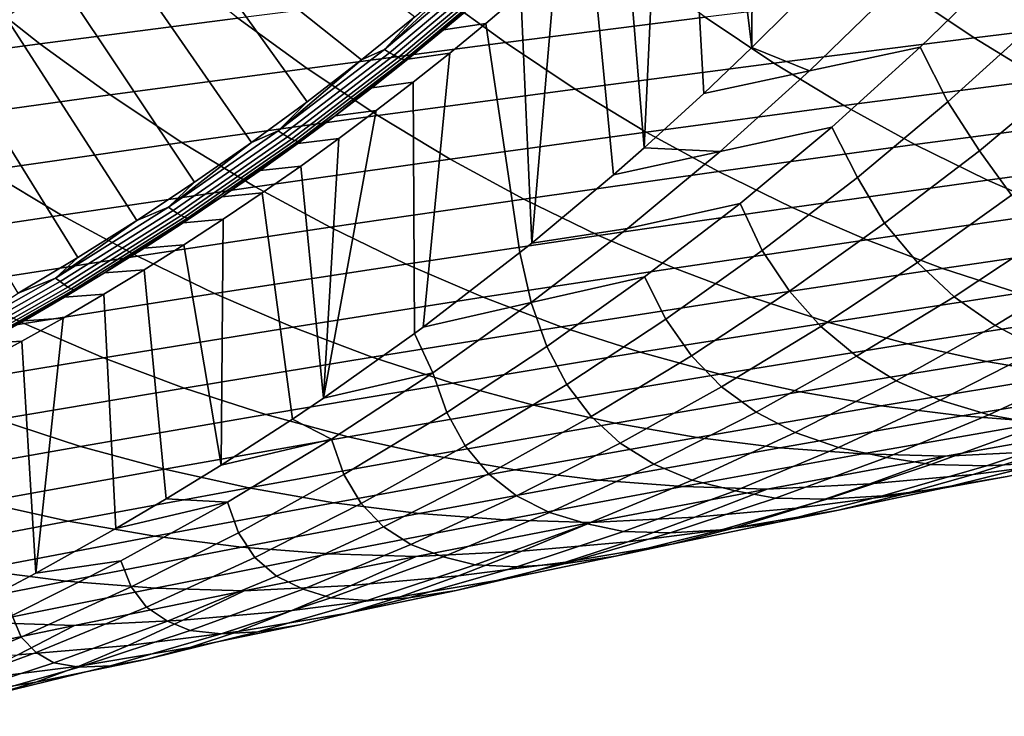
# Model space of a CAD drawing. Header units: metres. Extents: x -240 to 45, y -77 to 27.
# Tile 69 of 256: x -207 to -200, y -20 to -15. Entities that reach past the tile are written whole.
import ezdxf

# ---------------------------------------------------------------- set-up
doc = ezdxf.new("R2010")
doc.units = ezdxf.units.M
doc.layers.add('solid_102011X2', color=7, linetype='CONTINUOUS')

msp = doc.modelspace()

# ---------------------------------------------------------------- linework, layer by layer
at = {"layer": 'solid_102011X2'}
for points in [[(-201.833496, -13.354944, 271.61261), (-201.61734, -13.118084, 271.558716), (-201.57045, -15.031186, 271.547028), (-201.844528, -15.303376, 271.615356)], [(-202.054153, -13.589221, 271.667633), (-201.833496, -13.354944, 271.61261), (-201.844528, -15.303376, 271.615356)], [(-202.279007, -13.8205, 271.723694), (-202.054153, -13.589221, 271.667633), (-201.844528, -15.303376, 271.615356), (-202.179825, -15.623842, 271.698944)], [(-202.50769, -14.048334, 271.780701), (-202.279007, -13.8205, 271.723694), (-202.179825, -15.623842, 271.698944), (-202.597458, -16.004824, 271.80307)], [(-204.202667, -15.087594, 270.815643), (-204.576752, -15.389722, 270.908936), (-205.955307, -14.290724, 269.699371), (-205.599686, -14.008317, 269.610718)], [(-202.740387, -14.27291, 271.838715), (-202.50769, -14.048334, 271.780701), (-202.597458, -16.004824, 271.80307)], [(-202.976883, -14.494025, 271.897675), (-202.740387, -14.27291, 271.838715), (-202.597458, -16.004824, 271.80307), (-202.812622, -16.193701, 271.85672)], [(-205.34877, -15.96927, 271.10141), (-206.318634, -14.565306, 269.789978), (-205.955307, -14.290724, 269.699371), (-204.958862, -15.683686, 271.004211)], [(-204.576752, -15.389722, 270.908936), (-204.958862, -15.683686, 271.004211), (-205.955307, -14.290724, 269.699371)], [(-203.216873, -14.711351, 271.95752), (-202.976883, -14.494025, 271.897675), (-202.812622, -16.193701, 271.85672), (-203.385193, -16.673218, 271.999481)], [(-205.746307, -16.246267, 271.200531), (-206.689499, -14.831848, 269.882446), (-206.318634, -14.565306, 269.789978), (-205.34877, -15.96927, 271.10141)], [(-205.91687, -14.719909, 309.877655), (-207.312027, -14.896017, 308.256287), (-206.831161, -15.277514, 307.892242), (-205.443405, -15.096575, 309.516205)], [(-203.698349, -14.714077, 270.732758), (-204.416794, -15.317519, 270.911896), (-203.836761, -14.777528, 270.724396)], [(-203.662048, -14.734619, 270.770874), (-204.381531, -15.339309, 270.950256), (-204.416794, -15.317519, 270.911896), (-203.698349, -14.714077, 270.732758)], [(-203.629074, -14.751792, 270.813263), (-204.349442, -15.357524, 270.992859), (-204.381531, -15.339309, 270.950256), (-203.662048, -14.734619, 270.770874)], [(-203.599869, -14.765385, 270.859436), (-204.320908, -15.371942, 271.039185), (-204.349442, -15.357524, 270.992859), (-203.629074, -14.751792, 270.813263)], [(-202.639999, -14.746714, 312.765411), (-204.047287, -14.919708, 311.140106), (-203.569809, -15.268626, 310.772308), (-202.170258, -15.091382, 312.399841)], [(-203.460297, -14.924898, 272.018219), (-203.216873, -14.711351, 271.95752), (-203.385193, -16.673218, 271.999481)], [(-200.069717, -14.72018, 274.685181), (-200.665604, -15.301233, 274.842346), (-201.439987, -15.466002, 273.259033), (-200.837326, -14.879108, 273.104126)], [(-199.335037, -14.748131, 315.652832), (-200.758759, -14.917953, 314.027313), (-200.286591, -15.235405, 313.655548), (-198.871017, -15.061871, 315.282776)], [(-200.069717, -14.72018, 274.685181), (-199.858109, -15.130688, 276.446411), (-200.469696, -15.683805, 276.612), (-200.665604, -15.301233, 274.842346)], [(-204.416794, -15.317519, 270.911896), (-204.202667, -15.087594, 270.815643), (-203.836761, -14.777528, 270.724396)], [(-203.574768, -14.775229, 270.908752), (-204.29631, -15.382381, 271.088654), (-204.320908, -15.371942, 271.039185), (-203.599869, -14.765385, 270.859436)], [(-203.554108, -14.781184, 270.960632), (-204.27594, -15.388697, 271.140594), (-204.29631, -15.382381, 271.088654), (-203.574768, -14.775229, 270.908752)], [(-203.554108, -14.781184, 270.960632), (-204.251923, -15.38427, 271.192322), (-204.27594, -15.388697, 271.140594)], [(-203.554108, -14.781184, 270.960632), (-204.001968, -15.180082, 271.130005), (-204.251923, -15.38427, 271.192322)], [(-203.554108, -14.781184, 270.960632), (-203.755692, -14.972343, 271.068573), (-204.001968, -15.180082, 271.130005)], [(-206.151245, -16.514463, 271.301483), (-207.067688, -15.090135, 269.976746), (-206.689499, -14.831848, 269.882446), (-205.746307, -16.246267, 271.200531)], [(-200.837326, -14.879108, 273.104126), (-201.439987, -15.466002, 273.259033), (-201.844528, -15.303376, 271.615356), (-201.57045, -15.031186, 271.547028)], [(-207.312027, -14.896017, 308.256287), (-208.701309, -15.07607, 306.632629), (-208.212906, -15.462563, 306.266083), (-206.831161, -15.277514, 307.892242)], [(-204.047287, -14.919708, 311.140106), (-205.443405, -15.096575, 309.516205), (-204.958344, -15.449898, 309.145874), (-203.569809, -15.268626, 310.772308)], [(-204.001968, -15.180082, 271.130005), (-203.755692, -14.972343, 271.068573), (-203.460297, -14.924898, 272.018219), (-203.70752, -15.134907, 272.079865)], [(-203.70752, -15.134907, 272.079865), (-203.460297, -14.924898, 272.018219), (-203.385193, -16.673218, 271.999481), (-203.468079, -16.739988, 272.020142)], [(-200.758759, -14.917953, 314.027313), (-202.170258, -15.091382, 312.399841), (-201.690048, -15.412677, 312.026093), (-200.286591, -15.235405, 313.655548)], [(-206.56337, -16.773647, 271.404236), (-207.453003, -15.339952, 270.072784), (-207.067688, -15.090135, 269.976746), (-206.151245, -16.514463, 271.301483)], [(-205.443405, -15.096575, 309.516205), (-206.831161, -15.277514, 307.892242), (-206.338501, -15.635408, 307.519287), (-204.958344, -15.449898, 309.145874)], [(-204.416794, -15.317519, 270.911896), (-204.576752, -15.389722, 270.908936), (-204.202667, -15.087594, 270.815643)], [(-202.170258, -15.091382, 312.399841), (-203.569809, -15.268626, 310.772308), (-203.081696, -15.593908, 310.396301), (-201.690048, -15.412677, 312.026093)], [(-198.871017, -15.061871, 315.282776), (-200.286591, -15.235405, 313.655548), (-199.804886, -15.529273, 313.276276), (-198.397614, -15.352292, 314.905243)], [(-204.251923, -15.38427, 271.192322), (-204.001968, -15.180082, 271.130005), (-203.70752, -15.134907, 272.079865), (-203.958893, -15.341628, 272.142517)], [(-203.958893, -15.341628, 272.142517), (-203.70752, -15.134907, 272.079865), (-203.468079, -16.739988, 272.020142), (-204.145325, -17.261829, 272.188995)], [(-199.858109, -15.130688, 276.446411), (-199.622787, -15.502536, 278.236298), (-200.248535, -16.027252, 278.40979), (-200.469696, -15.683805, 276.612)], [(-200.286591, -15.235405, 313.655548), (-201.690048, -15.412677, 312.026093), (-201.200134, -15.710123, 311.644806), (-199.804886, -15.529273, 313.276276)], [(-206.831161, -15.277514, 307.892242), (-208.212906, -15.462563, 306.266083), (-207.712494, -15.825196, 305.890533), (-206.338501, -15.635408, 307.519287)], [(-203.569809, -15.268626, 310.772308), (-204.958344, -15.449898, 309.145874), (-204.462448, -15.779323, 308.767273), (-203.081696, -15.593908, 310.396301)], [(-201.844528, -15.303376, 271.615356), (-201.439987, -15.466002, 273.259033), (-202.179825, -15.623842, 271.698944)], [(-200.665604, -15.301233, 274.842346), (-201.284393, -15.860108, 275.006134), (-202.065842, -16.030453, 273.420319), (-201.439987, -15.466002, 273.259033)], [(-200.665604, -15.301233, 274.842346), (-200.469696, -15.683805, 276.612), (-201.103043, -16.214144, 276.78418), (-201.284393, -15.860108, 275.006134)], [(-206.982498, -17.023603, 271.508728), (-207.84523, -15.581085, 270.170593), (-207.453003, -15.339952, 270.072784), (-206.56337, -16.773647, 271.404236)], [(-204.416794, -15.317519, 270.911896), (-205.161148, -15.886533, 271.097473), (-204.576752, -15.389722, 270.908936)], [(-204.381531, -15.339309, 270.950256), (-205.126968, -15.909506, 271.136108), (-205.161148, -15.886533, 271.097473), (-204.416794, -15.317519, 270.911896)], [(-204.349442, -15.357524, 270.992859), (-205.095779, -15.928711, 271.178955), (-205.126968, -15.909506, 271.136108), (-204.381531, -15.339309, 270.950256)], [(-204.320908, -15.371942, 271.039185), (-205.067978, -15.943911, 271.225464), (-205.095779, -15.928711, 271.178955), (-204.349442, -15.357524, 270.992859)], [(-204.29631, -15.382381, 271.088654), (-205.0439, -15.954915, 271.275055), (-205.067978, -15.943911, 271.225464), (-204.320908, -15.371942, 271.039185)], [(-204.505478, -15.584838, 271.255524), (-204.251923, -15.38427, 271.192322), (-203.958893, -15.341628, 272.142517), (-204.214417, -15.545099, 272.206238)], [(-204.214417, -15.545099, 272.206238), (-203.958893, -15.341628, 272.142517), (-204.145325, -17.261829, 272.188995), (-204.206955, -17.307306, 272.204376)], [(-205.161148, -15.886533, 271.097473), (-204.958862, -15.683686, 271.004211), (-204.576752, -15.389722, 270.908936)], [(-204.27594, -15.388697, 271.140594), (-205.023849, -15.961573, 271.327087), (-205.0439, -15.954915, 271.275055), (-204.29631, -15.382381, 271.088654)], [(-204.27594, -15.388697, 271.140594), (-204.762604, -15.781722, 271.319641), (-205.023849, -15.961573, 271.327087)], [(-204.27594, -15.388697, 271.140594), (-204.505478, -15.584838, 271.255524), (-204.762604, -15.781722, 271.319641)], [(-204.27594, -15.388697, 271.140594), (-204.251923, -15.38427, 271.192322), (-204.505478, -15.584838, 271.255524)], [(-201.690048, -15.412677, 312.026093), (-203.081696, -15.593908, 310.396301), (-202.583694, -15.895075, 310.012695), (-201.200134, -15.710123, 311.644806)], [(-204.958344, -15.449898, 309.145874), (-206.338501, -15.635408, 307.519287), (-205.834824, -15.96914, 307.13797), (-204.462448, -15.779323, 308.767273)], [(-201.439987, -15.466002, 273.259033), (-202.065842, -16.030453, 273.420319), (-202.597458, -16.004824, 271.80307), (-202.179825, -15.623842, 271.698944)], [(-199.622787, -15.502536, 278.236298), (-199.362808, -15.836257, 280.051636), (-200.025253, -16.337404, 280.189026), (-200.248535, -16.027252, 278.40979)], [(-204.473694, -15.744926, 272.270874), (-204.214417, -15.545099, 272.206238), (-204.206955, -17.307306, 272.204376), (-204.843262, -17.758314, 272.363037)], [(-204.762604, -15.781722, 271.319641), (-204.505478, -15.584838, 271.255524), (-204.214417, -15.545099, 272.206238), (-204.473694, -15.744926, 272.270874)], [(-199.804886, -15.529273, 313.276276), (-201.200134, -15.710123, 311.644806), (-200.701263, -15.983254, 311.256561), (-199.314392, -15.799098, 312.890076)], [(-206.338501, -15.635408, 307.519287), (-207.712494, -15.825196, 305.890533), (-207.200867, -16.163399, 305.506561), (-205.834824, -15.96914, 307.13797)], [(-203.081696, -15.593908, 310.396301), (-204.462448, -15.779323, 308.767273), (-203.956482, -16.08436, 308.381012), (-202.583694, -15.895075, 310.012695)], [(-205.161148, -15.886533, 271.097473), (-205.34877, -15.96927, 271.10141), (-204.958862, -15.683686, 271.004211)], [(-201.200134, -15.710123, 311.644806), (-202.583694, -15.895075, 310.012695), (-202.076584, -16.171652, 309.62207), (-200.701263, -15.983254, 311.256561)], [(-200.469696, -15.683805, 276.612), (-200.248535, -16.027252, 278.40979), (-200.913498, -16.532724, 278.555237), (-201.103043, -16.214144, 276.78418)], [(-204.462448, -15.779323, 308.767273), (-205.834824, -15.96914, 307.13797), (-205.320892, -16.278214, 306.748901), (-203.956482, -16.08436, 308.381012)], [(-205.023849, -15.961573, 271.327087), (-204.762604, -15.781722, 271.319641), (-205.023224, -15.974858, 271.384613)], [(-205.023224, -15.974858, 271.384613), (-204.762604, -15.781722, 271.319641), (-204.473694, -15.744926, 272.270874), (-204.736465, -15.94081, 272.336395)], [(-204.736465, -15.94081, 272.336395), (-204.473694, -15.744926, 272.270874), (-204.843262, -17.758314, 272.363037)], [(-201.284393, -15.860108, 275.006134), (-201.925232, -16.395922, 275.1763), (-202.71402, -16.571577, 273.587708), (-202.065842, -16.030453, 273.420319)], [(-201.284393, -15.860108, 275.006134), (-201.103043, -16.214144, 276.78418), (-201.770767, -16.723843, 276.93689), (-201.925232, -16.395922, 275.1763)], [(-199.314392, -15.799098, 312.890076), (-200.701263, -15.983254, 311.256561), (-200.194199, -16.231644, 310.861969), (-198.815857, -16.044456, 312.497559)], [(-205.161148, -15.886533, 271.097473), (-205.929657, -16.420277, 271.289093), (-205.34877, -15.96927, 271.10141)], [(-205.126968, -15.909506, 271.136108), (-205.896622, -16.444366, 271.328003), (-205.929657, -16.420277, 271.289093), (-205.161148, -15.886533, 271.097473)], [(-205.095779, -15.928711, 271.178955), (-205.866379, -16.464506, 271.371094), (-205.896622, -16.444366, 271.328003), (-205.126968, -15.909506, 271.136108)], [(-205.067978, -15.943911, 271.225464), (-205.83931, -16.480446, 271.417786), (-205.866379, -16.464506, 271.371094), (-205.095779, -15.928711, 271.178955)], [(-202.583694, -15.895075, 310.012695), (-203.956482, -16.08436, 308.381012), (-203.441254, -16.364531, 307.987671), (-202.076584, -16.171652, 309.62207)], [(-205.834824, -15.96914, 307.13797), (-207.200867, -16.163399, 305.506561), (-206.678802, -16.476667, 305.114746), (-205.320892, -16.278214, 306.748901)], [(-205.929657, -16.420277, 271.289093), (-205.746307, -16.246267, 271.200531), (-205.34877, -15.96927, 271.10141)], [(-205.0439, -15.954915, 271.275055), (-205.815781, -16.491983, 271.467499), (-205.83931, -16.480446, 271.417786), (-205.067978, -15.943911, 271.225464)], [(-205.023849, -15.961573, 271.327087), (-205.796051, -16.498964, 271.519592), (-205.815781, -16.491983, 271.467499), (-205.0439, -15.954915, 271.275055)], [(-205.023849, -15.961573, 271.327087), (-205.554733, -16.349628, 271.51712), (-205.796051, -16.498964, 271.519592)], [(-205.023849, -15.961573, 271.327087), (-205.287277, -16.164183, 271.450439), (-205.554733, -16.349628, 271.51712)], [(-205.287277, -16.164183, 271.450439), (-205.023224, -15.974858, 271.384613), (-204.736465, -15.94081, 272.336395), (-205.00293, -16.132946, 272.402832)], [(-205.023849, -15.961573, 271.327087), (-205.023224, -15.974858, 271.384613), (-205.287277, -16.164183, 271.450439)], [(-205.00293, -16.132946, 272.402832), (-204.736465, -15.94081, 272.336395), (-204.843262, -17.758314, 272.363037)], [(-200.701263, -15.983254, 311.256561), (-202.076584, -16.171652, 309.62207), (-201.561127, -16.423204, 309.225006), (-200.194199, -16.231644, 310.861969)], [(-202.065842, -16.030453, 273.420319), (-202.71402, -16.571577, 273.587708), (-203.385193, -16.673218, 271.999481), (-202.812622, -16.193701, 271.85672)], [(-202.597458, -16.004824, 271.80307), (-202.065842, -16.030453, 273.420319), (-202.812622, -16.193701, 271.85672)], [(-200.248535, -16.027252, 278.40979), (-200.025253, -16.337404, 280.189026), (-200.683777, -16.809652, 280.375702), (-200.913498, -16.532724, 278.555237)], [(-198.815857, -16.044456, 312.497559), (-200.194199, -16.231644, 310.861969), (-199.679749, -16.454927, 310.461578), (-198.310059, -16.264996, 312.099335)], [(-205.554733, -16.349628, 271.51712), (-205.287277, -16.164183, 271.450439), (-205.00293, -16.132946, 272.402832), (-205.272675, -16.321011, 272.470093)], [(-203.956482, -16.08436, 308.381012), (-205.320892, -16.278214, 306.748901), (-204.797516, -16.562138, 306.352661), (-203.441254, -16.364531, 307.987671)], [(-205.272675, -16.321011, 272.470093), (-205.00293, -16.132946, 272.402832), (-204.843262, -17.758314, 272.363037), (-205.061432, -17.905462, 272.417419)], [(-207.200867, -16.163399, 305.506561), (-208.560852, -16.361713, 303.870453), (-208.030319, -16.67931, 303.476196), (-206.678802, -16.476667, 305.114746)], [(-202.076584, -16.171652, 309.62207), (-203.441254, -16.364531, 307.987671), (-202.917526, -16.619394, 307.58783), (-201.561127, -16.423204, 309.225006)], [(-205.929657, -16.420277, 271.289093), (-206.151245, -16.514463, 271.301483), (-205.746307, -16.246267, 271.200531)], [(-201.103043, -16.214144, 276.78418), (-200.913498, -16.532724, 278.555237), (-201.58017, -17.010063, 278.740845), (-201.770767, -16.723843, 276.93689)], [(-200.194199, -16.231644, 310.861969), (-201.561127, -16.423204, 309.225006), (-201.038147, -16.649366, 308.822144), (-199.679749, -16.454927, 310.461578)], [(-205.320892, -16.278214, 306.748901), (-206.678802, -16.476667, 305.114746), (-206.14711, -16.764505, 304.715729), (-204.797516, -16.562138, 306.352661)], [(-205.825516, -16.531141, 271.584656), (-205.554733, -16.349628, 271.51712), (-205.272675, -16.321011, 272.470093), (-205.545242, -16.504677, 272.538055)], [(-205.545242, -16.504677, 272.538055), (-205.272675, -16.321011, 272.470093), (-205.061432, -17.905462, 272.417419), (-205.561218, -18.228828, 272.542023)], [(-200.025253, -16.337404, 280.189026), (-199.757523, -16.605953, 282.023926), (-200.42601, -17.048624, 282.217743), (-200.683777, -16.809652, 280.375702)], [(-205.796051, -16.498964, 271.519592), (-205.554733, -16.349628, 271.51712), (-205.825516, -16.531141, 271.584656)], [(-203.441254, -16.364531, 307.987671), (-204.797516, -16.562138, 306.352661), (-204.265488, -16.820465, 305.949921), (-202.917526, -16.619394, 307.58783)], [(-201.925232, -16.395922, 275.1763), (-202.595947, -16.909756, 275.335419), (-203.387894, -17.089455, 273.752258), (-202.71402, -16.571577, 273.587708)], [(-201.925232, -16.395922, 275.1763), (-201.770767, -16.723843, 276.93689), (-202.445526, -17.206171, 277.120758), (-202.595947, -16.909756, 275.335419)], [(-206.678802, -16.476667, 305.114746), (-208.030319, -16.67931, 303.476196), (-207.489975, -16.971189, 303.074646), (-206.14711, -16.764505, 304.715729)], [(-205.929657, -16.420277, 271.289093), (-206.720566, -16.917994, 271.486267), (-206.151245, -16.514463, 271.301483)], [(-205.896622, -16.444366, 271.328003), (-206.688705, -16.943138, 271.525482), (-206.720566, -16.917994, 271.486267), (-205.929657, -16.420277, 271.289093)], [(-205.866379, -16.464506, 271.371094), (-206.659439, -16.964155, 271.568817), (-206.688705, -16.943138, 271.525482), (-205.896622, -16.444366, 271.328003)], [(-205.83931, -16.480446, 271.417786), (-206.633163, -16.980789, 271.615692), (-206.659439, -16.964155, 271.568817), (-205.866379, -16.464506, 271.371094)], [(-205.815781, -16.491983, 271.467499), (-206.610184, -16.99283, 271.665558), (-206.633163, -16.980789, 271.615692), (-205.83931, -16.480446, 271.417786)], [(-201.561127, -16.423204, 309.225006), (-202.917526, -16.619394, 307.58783), (-202.386124, -16.848576, 307.182129), (-201.038147, -16.649366, 308.822144)], [(-199.679749, -16.454927, 310.461578), (-201.038147, -16.649366, 308.822144), (-200.508438, -16.849781, 308.414124), (-199.158691, -16.652758, 310.056091)], [(-206.720566, -16.917994, 271.486267), (-206.56337, -16.773647, 271.404236), (-206.151245, -16.514463, 271.301483)], [(-205.796051, -16.498964, 271.519592), (-206.590805, -17.000114, 271.717743), (-206.610184, -16.99283, 271.665558), (-205.815781, -16.491983, 271.467499)], [(-205.796051, -16.498964, 271.519592), (-206.376785, -16.882086, 271.722107), (-206.590805, -17.000114, 271.717743)], [(-205.796051, -16.498964, 271.519592), (-206.099548, -16.708647, 271.652985), (-206.376785, -16.882086, 271.722107)], [(-205.796051, -16.498964, 271.519592), (-205.825516, -16.531141, 271.584656), (-206.099548, -16.708647, 271.652985)], [(-206.099548, -16.708647, 271.652985), (-205.825516, -16.531141, 271.584656), (-205.545242, -16.504677, 272.538055), (-205.82077, -16.684053, 272.60675)], [(-205.82077, -16.684053, 272.60675), (-205.545242, -16.504677, 272.538055), (-205.561218, -18.228828, 272.542023)], [(-200.913498, -16.532724, 278.555237), (-200.683777, -16.809652, 280.375702), (-201.360657, -17.257181, 280.568909), (-201.58017, -17.010063, 278.740845)], [(-204.797516, -16.562138, 306.352661), (-206.14711, -16.764505, 304.715729), (-205.606598, -17.026453, 304.310089), (-204.265488, -16.820465, 305.949921)], [(-203.385193, -16.673218, 271.999481), (-202.71402, -16.571577, 273.587708), (-203.387894, -17.089455, 273.752258), (-203.468079, -16.739988, 272.020142)], [(-199.757523, -16.605953, 282.023926), (-199.462738, -16.837721, 283.877991), (-200.139725, -17.25062, 284.078461), (-200.42601, -17.048624, 282.217743)], [(-206.376785, -16.882086, 271.722107), (-206.099548, -16.708647, 271.652985), (-205.82077, -16.684053, 272.60675), (-206.099548, -16.859278, 272.676239)], [(-206.099548, -16.859278, 272.676239), (-205.82077, -16.684053, 272.60675), (-205.561218, -18.228828, 272.542023), (-205.945724, -18.465124, 272.637909)], [(-202.917526, -16.619394, 307.58783), (-204.265488, -16.820465, 305.949921), (-203.725647, -17.05282, 305.541229), (-202.386124, -16.848576, 307.182129)], [(-201.038147, -16.649366, 308.822144), (-202.386124, -16.848576, 307.182129), (-201.84787, -17.051714, 306.77121), (-200.508438, -16.849781, 308.414124)], [(-199.158691, -16.652758, 310.056091), (-200.508438, -16.849781, 308.414124), (-199.972824, -17.024134, 308.001526), (-198.631851, -16.82482, 309.646088)], [(-203.468079, -16.739988, 272.020142), (-203.387894, -17.089455, 273.752258), (-204.145325, -17.261829, 272.188995)], [(-201.770767, -16.723843, 276.93689), (-201.58017, -17.010063, 278.740845), (-202.265457, -17.462368, 278.93277), (-202.445526, -17.206171, 277.120758)], [(-206.14711, -16.764505, 304.715729), (-207.489975, -16.971189, 303.074646), (-206.940643, -17.236883, 302.666382), (-205.606598, -17.026453, 304.310089)], [(-206.720566, -16.917994, 271.486267), (-206.982498, -17.023603, 271.508728), (-206.56337, -16.773647, 271.404236)], [(-204.265488, -16.820465, 305.949921), (-205.606598, -17.026453, 304.310089), (-205.058121, -17.262131, 303.898438), (-203.725647, -17.05282, 305.541229)], [(-200.683777, -16.809652, 280.375702), (-200.42601, -17.048624, 282.217743), (-201.111633, -17.466118, 282.417969), (-201.360657, -17.257181, 280.568909)], [(-206.657166, -17.051403, 271.791992), (-206.376785, -16.882086, 271.722107), (-206.099548, -16.859278, 272.676239), (-206.381851, -17.030504, 272.746643)], [(-206.590805, -17.000114, 271.717743), (-206.376785, -16.882086, 271.722107), (-206.657166, -17.051403, 271.791992)], [(-206.381851, -17.030504, 272.746643), (-206.099548, -16.859278, 272.676239), (-205.945724, -18.465124, 272.637909), (-206.297623, -18.672235, 272.725647)], [(-202.386124, -16.848576, 307.182129), (-203.725647, -17.05282, 305.541229), (-203.178818, -17.258827, 305.127228), (-201.84787, -17.051714, 306.77121)], [(-200.508438, -16.849781, 308.414124), (-201.84787, -17.051714, 306.77121), (-201.303589, -17.228485, 306.355713), (-199.972824, -17.024134, 308.001526)], [(-199.462738, -16.837721, 283.877991), (-199.140717, -17.033741, 285.748566), (-199.824814, -17.416754, 285.955109), (-200.139725, -17.25062, 284.078461)], [(-206.720566, -16.917994, 271.486267), (-207.53215, -17.378939, 271.688629), (-206.982498, -17.023603, 271.508728)], [(-206.688705, -16.943138, 271.525482), (-207.501495, -17.405067, 271.728149), (-207.53215, -17.378939, 271.688629), (-206.720566, -16.917994, 271.486267)], [(-206.659439, -16.964155, 271.568817), (-207.473236, -17.426908, 271.771729), (-207.501495, -17.405067, 271.728149), (-206.688705, -16.943138, 271.525482)], [(-203.387894, -17.089455, 273.752258), (-202.595947, -16.909756, 275.335419), (-203.278671, -17.396955, 275.516754)], [(-202.595947, -16.909756, 275.335419), (-202.445526, -17.206171, 277.120758), (-203.139175, -17.66316, 277.310638), (-203.278671, -17.396955, 275.516754)], [(-207.489975, -16.971189, 303.074646), (-208.825317, -17.181679, 301.427765), (-208.266678, -17.451212, 301.017395), (-206.940643, -17.236883, 302.666382)], [(-206.633163, -16.980789, 271.615692), (-207.447754, -17.444193, 271.818817), (-207.473236, -17.426908, 271.771729), (-206.659439, -16.964155, 271.568817)], [(-206.610184, -16.99283, 271.665558), (-207.425369, -17.456703, 271.868805), (-207.447754, -17.444193, 271.818817), (-206.633163, -16.980789, 271.615692)], [(-206.590805, -17.000114, 271.717743), (-207.406342, -17.464272, 271.921082), (-207.425369, -17.456703, 271.868805), (-206.610184, -16.99283, 271.665558)], [(-206.590805, -17.000114, 271.717743), (-207.227036, -17.377413, 271.934082), (-207.406342, -17.464272, 271.921082)], [(-206.590805, -17.000114, 271.717743), (-206.940598, -17.21653, 271.862671), (-207.227036, -17.377413, 271.934082)], [(-205.606598, -17.026453, 304.310089), (-206.940643, -17.236883, 302.666382), (-206.383163, -17.476002, 302.252106), (-205.058121, -17.262131, 303.898438)], [(-206.590805, -17.000114, 271.717743), (-206.657166, -17.051403, 271.791992), (-206.940598, -17.21653, 271.862671)], [(-206.940598, -17.21653, 271.862671), (-206.657166, -17.051403, 271.791992), (-206.381851, -17.030504, 272.746643), (-206.667618, -17.197723, 272.817902)], [(-206.667618, -17.197723, 272.817902), (-206.381851, -17.030504, 272.746643), (-206.297623, -18.672235, 272.725647), (-206.858124, -18.984787, 272.865387)], [(-201.58017, -17.010063, 278.740845), (-201.360657, -17.257181, 280.568909), (-202.054962, -17.679201, 280.768311), (-202.265457, -17.462368, 278.93277)], [(-199.972824, -17.024134, 308.001526), (-201.303589, -17.228485, 306.355713), (-200.75415, -17.378643, 305.936249), (-199.432144, -17.172176, 307.585052)], [(-203.725647, -17.05282, 305.541229), (-205.058121, -17.262131, 303.898438), (-204.502502, -17.471153, 303.481445), (-203.178818, -17.258827, 305.127228)], [(-203.387894, -17.089455, 273.752258), (-204.078445, -17.581402, 273.930237), (-204.206955, -17.307306, 272.204376), (-204.145325, -17.261829, 272.188995)], [(-203.387894, -17.089455, 273.752258), (-203.278671, -17.396955, 275.516754), (-203.980576, -17.85853, 275.703857), (-204.078445, -17.581402, 273.930237)], [(-201.84787, -17.051714, 306.77121), (-203.178818, -17.258827, 305.127228), (-202.625839, -17.438162, 304.708618), (-201.303589, -17.228485, 306.355713)], [(-200.42601, -17.048624, 282.217743), (-200.139725, -17.25062, 284.078461), (-200.832642, -17.637939, 284.285217), (-201.111633, -17.466118, 282.417969)], [(-206.940643, -17.236883, 302.666382), (-208.266678, -17.451212, 301.017395), (-207.699753, -17.693859, 300.600891), (-206.383163, -17.476002, 302.252106)], [(-207.227036, -17.377413, 271.934082), (-206.940598, -17.21653, 271.862671), (-206.667618, -17.197723, 272.817902), (-206.95639, -17.36059, 272.889893)], [(-206.95639, -17.36059, 272.889893), (-206.667618, -17.197723, 272.817902), (-206.858124, -18.984787, 272.865387)], [(-202.445526, -17.206171, 277.120758), (-202.265457, -17.462368, 278.93277), (-202.96843, -17.888844, 279.130676), (-203.139175, -17.66316, 277.310638)], [(-201.303589, -17.228485, 306.355713), (-202.625839, -17.438162, 304.708618), (-202.067581, -17.590569, 304.28598), (-200.75415, -17.378643, 305.936249)], [(-199.432144, -17.172176, 307.585052), (-200.75415, -17.378643, 305.936249), (-200.200363, -17.501938, 305.513458), (-198.887207, -17.293671, 307.165314)], [(-205.058121, -17.262131, 303.898438), (-206.383163, -17.476002, 302.252106), (-205.818405, -17.688158, 301.832367), (-204.502502, -17.471153, 303.481445)], [(-204.206955, -17.307306, 272.204376), (-204.078445, -17.581402, 273.930237), (-204.843262, -17.758314, 272.363037)], [(-203.178818, -17.258827, 305.127228), (-204.502502, -17.471153, 303.481445), (-203.940613, -17.653191, 303.059753), (-202.625839, -17.438162, 304.708618)], [(-201.360657, -17.257181, 280.568909), (-201.111633, -17.466118, 282.417969), (-201.813416, -17.857685, 282.624359), (-202.054962, -17.679201, 280.768311)], [(-200.139725, -17.25062, 284.078461), (-199.824814, -17.416754, 285.955109), (-200.523575, -17.773859, 286.167816), (-200.832642, -17.637939, 284.285217)], [(-198.887207, -17.293671, 307.165314), (-200.200363, -17.501938, 305.513458), (-199.643112, -17.598177, 305.088043), (-198.338882, -17.388426, 306.74295)], [(-207.516403, -17.533995, 272.006226), (-207.227036, -17.377413, 271.934082), (-206.95639, -17.36059, 272.889893), (-207.247772, -17.518867, 272.962524)], [(-207.247772, -17.518867, 272.962524), (-206.95639, -17.36059, 272.889893), (-206.858124, -18.984787, 272.865387), (-207.051956, -19.088089, 272.913727)], [(-203.278671, -17.396955, 275.516754), (-203.139175, -17.66316, 277.310638), (-203.850754, -18.094013, 277.506317), (-203.980576, -17.85853, 275.703857)], [(-202.625839, -17.438162, 304.708618), (-203.940613, -17.653191, 303.059753), (-203.373322, -17.80798, 302.633972), (-202.067581, -17.590569, 304.28598)], [(-200.75415, -17.378643, 305.936249), (-202.067581, -17.590569, 304.28598), (-201.504883, -17.715796, 303.859985), (-200.200363, -17.501938, 305.513458)], [(-199.824814, -17.416754, 285.955109), (-199.481384, -17.548267, 287.845184), (-200.184753, -17.875183, 288.06308), (-200.523575, -17.773859, 286.167816)], [(-206.383163, -17.476002, 302.252106), (-207.699753, -17.693859, 300.600891), (-207.125366, -17.909227, 300.178925), (-205.818405, -17.688158, 301.832367)], [(-204.502502, -17.471153, 303.481445), (-205.818405, -17.688158, 301.832367), (-205.247223, -17.873007, 301.407898), (-203.940613, -17.653191, 303.059753)], [(-202.265457, -17.462368, 278.93277), (-202.054962, -17.679201, 280.768311), (-202.765671, -18.074963, 280.973663), (-202.96843, -17.888844, 279.130676)], [(-201.111633, -17.466118, 282.417969), (-200.832642, -17.637939, 284.285217), (-201.540451, -17.998997, 284.497955), (-201.813416, -17.857685, 282.624359)], [(-200.200363, -17.501938, 305.513458), (-201.504883, -17.715796, 303.859985), (-200.938629, -17.813643, 303.431305), (-199.643112, -17.598177, 305.088043)], [(-204.078445, -17.581402, 273.930237), (-204.788422, -18.047457, 274.113739), (-205.061432, -17.905462, 272.417419), (-204.843262, -17.758314, 272.363037)], [(-204.078445, -17.581402, 273.930237), (-203.980576, -17.85853, 275.703857), (-204.700653, -18.293682, 275.896484), (-204.788422, -18.047457, 274.113739)], [(-199.481384, -17.548267, 287.845184), (-199.109894, -17.646477, 289.746002), (-199.816238, -17.943199, 289.968994), (-200.184753, -17.875183, 288.06308)], [(-203.940613, -17.653191, 303.059753), (-205.247223, -17.873007, 301.407898), (-204.670532, -18.030285, 300.979279), (-203.373322, -17.80798, 302.633972)], [(-202.067581, -17.590569, 304.28598), (-203.373322, -17.80798, 302.633972), (-202.801498, -17.935265, 302.204803), (-201.504883, -17.715796, 303.859985)], [(-200.832642, -17.637939, 284.285217), (-200.523575, -17.773859, 286.167816), (-201.236115, -18.104414, 286.386139), (-201.540451, -17.998997, 284.497955)], [(-199.643112, -17.598177, 305.088043), (-200.938629, -17.813643, 303.431305), (-200.369705, -17.88398, 303.00058), (-199.083237, -17.667236, 304.660614)], [(-205.818405, -17.688158, 301.832367), (-207.125366, -17.909227, 300.178925), (-206.544434, -18.096966, 299.752136), (-205.247223, -17.873007, 301.407898)], [(-203.139175, -17.66316, 277.310638), (-202.96843, -17.888844, 279.130676), (-203.688065, -18.288738, 279.33432), (-203.850754, -18.094013, 277.506317)], [(-201.504883, -17.715796, 303.859985), (-202.801498, -17.935265, 302.204803), (-202.226013, -18.03484, 301.772919), (-200.938629, -17.813643, 303.431305)], [(-202.054962, -17.679201, 280.768311), (-201.813416, -17.857685, 282.624359), (-202.53035, -18.222647, 282.836548), (-202.765671, -18.074963, 280.973663)], [(-199.083237, -17.667236, 304.660614), (-200.369705, -17.88398, 303.00058), (-199.798981, -17.926683, 302.568512), (-198.521637, -17.708994, 304.231873)], [(-200.523575, -17.773859, 286.167816), (-200.184753, -17.875183, 288.06308), (-200.900375, -18.175224, 288.286835), (-201.236115, -18.104414, 286.386139)], [(-203.980576, -17.85853, 275.703857), (-203.850754, -18.094013, 277.506317), (-204.579254, -18.49798, 277.707458), (-204.700653, -18.293682, 275.896484)], [(-203.373322, -17.80798, 302.633972), (-204.670532, -18.030285, 300.979279), (-204.089172, -18.159725, 300.547241), (-202.801498, -17.935265, 302.204803)], [(-201.813416, -17.857685, 282.624359), (-201.540451, -17.998997, 284.497955), (-202.262268, -18.333145, 284.716156), (-202.53035, -18.222647, 282.836548)], [(-200.938629, -17.813643, 303.431305), (-202.226013, -18.03484, 301.772919), (-201.647781, -18.106569, 301.338928), (-200.369705, -17.88398, 303.00058)], [(-207.125366, -17.909227, 300.178925), (-208.42131, -18.133751, 298.52121), (-207.830139, -18.324421, 298.09259), (-206.544434, -18.096966, 299.752136)], [(-205.247223, -17.873007, 301.407898), (-206.544434, -18.096966, 299.752136), (-205.957825, -18.256802, 299.321167), (-204.670532, -18.030285, 300.979279)], [(-205.061432, -17.905462, 272.417419), (-204.788422, -18.047457, 274.113739), (-205.561218, -18.228828, 272.542023)], [(-202.96843, -17.888844, 279.130676), (-202.765671, -18.074963, 280.973663), (-203.49176, -18.443779, 281.184631), (-203.688065, -18.288738, 279.33432)], [(-200.369705, -17.88398, 303.00058), (-201.647781, -18.106569, 301.338928), (-201.067688, -18.150324, 300.903534), (-199.798981, -17.926683, 302.568512)], [(-199.798981, -17.926683, 302.568512), (-201.067688, -18.150324, 300.903534), (-200.486603, -18.166027, 300.467438), (-199.22731, -17.941681, 302.135742)], [(-200.184753, -17.875183, 288.06308), (-199.816238, -17.943199, 289.968994), (-200.591049, -18.225063, 290.109985), (-200.900375, -18.175224, 288.286835)], [(-202.801498, -17.935265, 302.204803), (-204.089172, -18.159725, 300.547241), (-203.504074, -18.26112, 300.112396), (-202.226013, -18.03484, 301.772919)], [(-199.816238, -17.943199, 289.968994), (-199.482925, -17.992655, 291.786682), (-200.201141, -18.232216, 292.019806), (-200.591049, -18.225063, 290.109985)], [(-199.776718, -18.130182, 300.204132), (-199.22731, -17.941681, 302.135742), (-200.486603, -18.166027, 300.467438)], [(-199.482925, -17.992655, 291.786682), (-199.064148, -17.999525, 293.698608), (-199.781555, -18.209038, 293.935547), (-200.201141, -18.232216, 292.019806)], [(-204.670532, -18.030285, 300.979279), (-205.957825, -18.256802, 299.321167), (-205.366455, -18.388464, 298.886688), (-204.089172, -18.159725, 300.547241)], [(-204.788422, -18.047457, 274.113739), (-205.516846, -18.486818, 274.302399), (-205.945724, -18.465124, 272.637909), (-205.561218, -18.228828, 272.542023)], [(-204.788422, -18.047457, 274.113739), (-204.700653, -18.293682, 275.896484), (-205.437912, -18.701656, 276.094269), (-205.516846, -18.486818, 274.302399)], [(-202.226013, -18.03484, 301.772919), (-203.504074, -18.26112, 300.112396), (-202.916138, -18.334324, 299.675415), (-201.647781, -18.106569, 301.338928)], [(-201.540451, -17.998997, 284.497955), (-201.236115, -18.104414, 286.386139), (-201.961136, -18.407728, 286.610199), (-202.262268, -18.333145, 284.716156)], [(-199.572662, -18.199799, 298.025665), (-199.063004, -18.065136, 299.950958), (-199.776718, -18.130182, 300.204132), (-200.293121, -18.293921, 298.277283)], [(-206.544434, -18.096966, 299.752136), (-207.830139, -18.324421, 298.09259), (-207.23317, -18.486853, 297.659729), (-205.957825, -18.256802, 299.321167)], [(-203.850754, -18.094013, 277.506317), (-203.688065, -18.288738, 279.33432), (-204.423325, -18.661364, 279.543304), (-204.579254, -18.49798, 277.707458)], [(-202.765671, -18.074963, 280.973663), (-202.53035, -18.222647, 282.836548), (-203.261505, -18.560349, 283.053986), (-203.49176, -18.443779, 281.184631)], [(-201.647781, -18.106569, 301.338928), (-202.916138, -18.334324, 299.675415), (-202.326263, -18.379208, 299.23703), (-201.067688, -18.150324, 300.903534)], [(-201.236115, -18.104414, 286.386139), (-200.900375, -18.175224, 288.286835), (-201.677841, -18.458855, 288.4375), (-201.961136, -18.407728, 286.610199)], [(-200.293121, -18.293921, 298.277283), (-199.776718, -18.130182, 300.204132), (-200.486603, -18.166027, 300.467438), (-201.016098, -18.35961, 298.532532)], [(-204.089172, -18.159725, 300.547241), (-205.366455, -18.388464, 298.886688), (-204.771225, -18.491735, 298.449402), (-203.504074, -18.26112, 300.112396)], [(-201.067688, -18.150324, 300.903534), (-202.326263, -18.379208, 299.23703), (-201.735352, -18.395687, 298.797852), (-200.486603, -18.166027, 300.467438)], [(-201.016098, -18.35961, 298.532532), (-200.486603, -18.166027, 300.467438), (-201.735352, -18.395687, 298.797852)], [(-200.900375, -18.175224, 288.286835), (-200.591049, -18.225063, 290.109985), (-201.318726, -18.467224, 290.344086), (-201.677841, -18.458855, 288.4375)], [(-200.054169, -18.308819, 296.100525), (-199.572662, -18.199799, 298.025665), (-200.293121, -18.293921, 298.277283), (-200.780319, -18.432386, 296.350006)], [(-199.781555, -18.209038, 293.935547), (-199.332901, -18.157005, 295.855438), (-200.054169, -18.308819, 296.100525), (-200.506256, -18.39072, 294.177399)], [(-205.957825, -18.256802, 299.321167), (-207.23317, -18.486853, 297.659729), (-206.631317, -18.62077, 297.223328), (-205.366455, -18.388464, 298.886688)], [(-203.504074, -18.26112, 300.112396), (-204.771225, -18.491735, 298.449402), (-204.17308, -18.566469, 298.009918), (-202.916138, -18.334324, 299.675415)], [(-202.53035, -18.222647, 282.836548), (-202.262268, -18.333145, 284.716156), (-202.996765, -18.639692, 284.939911), (-203.261505, -18.560349, 283.053986)], [(-200.591049, -18.225063, 290.109985), (-200.201141, -18.232216, 292.019806), (-200.927994, -18.444008, 292.258057), (-201.318726, -18.467224, 290.344086)], [(-200.201141, -18.232216, 292.019806), (-199.781555, -18.209038, 293.935547), (-200.506256, -18.39072, 294.177399), (-200.927994, -18.444008, 292.258057)], [(-204.700653, -18.293682, 275.896484), (-204.579254, -18.49798, 277.707458), (-205.323608, -18.874369, 277.913696), (-205.437912, -18.701656, 276.094269)], [(-203.688065, -18.288738, 279.33432), (-203.49176, -18.443779, 281.184631), (-204.232315, -18.784998, 281.400635), (-204.423325, -18.661364, 279.543304)], [(-202.916138, -18.334324, 299.675415), (-204.17308, -18.566469, 298.009918), (-203.572922, -18.612526, 297.56897), (-202.326263, -18.379208, 299.23703)], [(-202.262268, -18.333145, 284.716156), (-201.961136, -18.407728, 286.610199), (-202.741562, -18.693031, 286.769958), (-202.996765, -18.639692, 284.939911)], [(-200.780319, -18.432386, 296.350006), (-200.293121, -18.293921, 298.277283), (-201.016098, -18.35961, 298.532532), (-201.510208, -18.527418, 296.603424)], [(-200.506256, -18.39072, 294.177399), (-200.054169, -18.308819, 296.100525), (-200.780319, -18.432386, 296.350006), (-201.23703, -18.544121, 294.424042)], [(-205.366455, -18.388464, 298.886688), (-206.631317, -18.62077, 297.223328), (-206.025497, -18.725945, 296.784058), (-204.771225, -18.491735, 298.449402)], [(-202.326263, -18.379208, 299.23703), (-203.572922, -18.612526, 297.56897), (-202.971664, -18.62982, 297.127228), (-201.735352, -18.395687, 298.797852)], [(-202.242752, -18.59363, 296.860321), (-201.735352, -18.395687, 298.797852), (-202.971664, -18.62982, 297.127228)], [(-201.961136, -18.407728, 286.610199), (-201.677841, -18.458855, 288.4375), (-202.415131, -18.703568, 288.672089), (-202.741562, -18.693031, 286.769958)], [(-201.510208, -18.527418, 296.603424), (-201.016098, -18.35961, 298.532532), (-201.735352, -18.395687, 298.797852), (-202.242752, -18.59363, 296.860321)], [(-200.927994, -18.444008, 292.258057), (-200.506256, -18.39072, 294.177399), (-201.23703, -18.544121, 294.424042), (-201.662292, -18.62759, 292.501129)], [(-205.945724, -18.465124, 272.637909), (-205.516846, -18.486818, 274.302399), (-206.297623, -18.672235, 272.725647)], [(-203.49176, -18.443779, 281.184631), (-203.261505, -18.560349, 283.053986), (-204.005569, -18.870098, 283.276825), (-204.232315, -18.784998, 281.400635)], [(-201.677841, -18.458855, 288.4375), (-201.318726, -18.467224, 290.344086), (-202.055191, -18.681238, 290.583191), (-202.415131, -18.703568, 288.672089)], [(-201.318726, -18.467224, 290.344086), (-200.927994, -18.444008, 292.258057), (-201.662292, -18.62759, 292.501129), (-202.055191, -18.681238, 290.583191)], [(-201.23703, -18.544121, 294.424042), (-200.780319, -18.432386, 296.350006), (-201.510208, -18.527418, 296.603424), (-201.972809, -18.66889, 294.674927)], [(-207.23317, -18.486853, 297.659729), (-208.494461, -18.719757, 295.995178), (-207.881683, -18.855925, 295.557343), (-206.631317, -18.62077, 297.223328)], [(-205.516846, -18.486818, 274.302399), (-206.26268, -18.898737, 274.495911), (-206.858124, -18.984787, 272.865387), (-206.297623, -18.672235, 272.725647)], [(-205.516846, -18.486818, 274.302399), (-205.437912, -18.701656, 276.094269), (-206.191254, -19.081764, 276.296875), (-206.26268, -18.898737, 274.495911)], [(-204.771225, -18.491735, 298.449402), (-206.025497, -18.725945, 296.784058), (-205.416656, -18.802227, 296.34259), (-204.17308, -18.566469, 298.009918)], [(-204.579254, -18.49798, 277.707458), (-204.423325, -18.661364, 279.543304), (-205.173264, -19.006065, 279.757141), (-205.323608, -18.874369, 277.913696)], [(-201.972809, -18.66889, 294.674927), (-201.510208, -18.527418, 296.603424), (-202.242752, -18.59363, 296.860321), (-202.712433, -18.764736, 294.929657)], [(-201.662292, -18.62759, 292.501129), (-201.23703, -18.544121, 294.424042), (-201.972809, -18.66889, 294.674927), (-202.402802, -18.782505, 292.74884)], [(-204.17308, -18.566469, 298.009918), (-205.416656, -18.802227, 296.34259), (-204.805725, -18.849474, 295.899597), (-203.572922, -18.612526, 297.56897)], [(-203.572922, -18.612526, 297.56897), (-204.805725, -18.849474, 295.899597), (-204.193649, -18.867594, 295.45575), (-202.971664, -18.62982, 297.127228)], [(-203.261505, -18.560349, 283.053986), (-202.996765, -18.639692, 284.939911), (-203.780441, -18.926601, 285.108154), (-204.005569, -18.870098, 283.276825)], [(-202.712433, -18.764736, 294.929657), (-202.242752, -18.59363, 296.860321), (-202.971664, -18.62982, 297.127228), (-203.454803, -18.831377, 295.187744)], [(-206.631317, -18.62077, 297.223328), (-207.881683, -18.855925, 295.557343), (-207.264832, -18.962999, 295.116608), (-206.025497, -18.725945, 296.784058)], [(-204.423325, -18.661364, 279.543304), (-204.232315, -18.784998, 281.400635), (-204.985992, -19.097923, 281.621826), (-205.173264, -19.006065, 279.757141)], [(-203.454803, -18.831377, 295.187744), (-202.971664, -18.62982, 297.127228), (-204.193649, -18.867594, 295.45575)], [(-202.996765, -18.639692, 284.939911), (-202.741562, -18.693031, 286.769958), (-203.488571, -18.940264, 287.004517), (-203.780441, -18.926601, 285.108154)], [(-202.415131, -18.703568, 288.672089), (-202.055191, -18.681238, 290.583191), (-202.799271, -18.866661, 290.826996), (-203.161362, -18.91976, 288.91156)], [(-202.402802, -18.782505, 292.74884), (-201.972809, -18.66889, 294.674927), (-202.712433, -18.764736, 294.929657), (-203.148422, -18.908401, 293.000702)], [(-202.055191, -18.681238, 290.583191), (-201.662292, -18.62759, 292.501129), (-202.402802, -18.782505, 292.74884), (-202.799271, -18.866661, 290.826996)], [(-206.025497, -18.725945, 296.784058), (-207.264832, -18.962999, 295.116608), (-206.644867, -19.040821, 294.673645), (-205.416656, -18.802227, 296.34259)], [(-205.437912, -18.701656, 276.094269), (-205.323608, -18.874369, 277.913696), (-206.082886, -19.222525, 278.124512), (-206.191254, -19.081764, 276.296875)], [(-202.741562, -18.693031, 286.769958), (-202.415131, -18.703568, 288.672089), (-203.161362, -18.91976, 288.91156), (-203.488571, -18.940264, 287.004517)], [(-205.416656, -18.802227, 296.34259), (-206.644867, -19.040821, 294.673645), (-206.022751, -19.089243, 294.229095), (-204.805725, -18.849474, 295.899597)], [(-204.232315, -18.784998, 281.400635), (-204.005569, -18.870098, 283.276825), (-204.79277, -19.158571, 283.45282), (-204.985992, -19.097923, 281.621826)], [(-203.148422, -18.908401, 293.000702), (-202.712433, -18.764736, 294.929657), (-203.454803, -18.831377, 295.187744), (-203.89801, -19.004992, 293.256256)], [(-202.799271, -18.866661, 290.826996), (-202.402802, -18.782505, 292.74884), (-203.148422, -18.908401, 293.000702), (-203.549683, -19.023033, 291.075317)], [(-205.323608, -18.874369, 277.913696), (-205.173264, -19.006065, 279.757141), (-205.936554, -19.322149, 279.975891), (-206.082886, -19.222525, 278.124512)], [(-204.805725, -18.849474, 295.899597), (-206.022751, -19.089243, 294.229095), (-205.399414, -19.108166, 293.783691), (-204.193649, -18.867594, 295.45575)], [(-204.650421, -19.071991, 293.515045), (-204.193649, -18.867594, 295.45575), (-205.399414, -19.108166, 293.783691)], [(-204.005569, -18.870098, 283.276825), (-203.780441, -18.926601, 285.108154), (-204.537277, -19.176327, 285.342041), (-204.79277, -19.158571, 283.45282)], [(-203.89801, -19.004992, 293.256256), (-203.454803, -18.831377, 295.187744), (-204.193649, -18.867594, 295.45575), (-204.650421, -19.071991, 293.515045)], [(-203.161362, -18.91976, 288.91156), (-202.799271, -18.866661, 290.826996), (-203.549683, -19.023033, 291.075317), (-203.915375, -19.106981, 289.155579)], [(-207.264832, -18.962999, 295.116608), (-208.48735, -19.202154, 293.447113), (-207.855835, -19.281473, 293.003174), (-206.644867, -19.040821, 294.673645)], [(-206.858124, -18.984787, 272.865387), (-206.26268, -18.898737, 274.495911), (-207.024857, -19.28252, 274.693909), (-207.051956, -19.088089, 272.913727)], [(-206.26268, -18.898737, 274.495911), (-206.191254, -19.081764, 276.296875), (-206.959747, -19.433352, 276.503754), (-207.024857, -19.28252, 274.693909)], [(-203.780441, -18.926601, 285.108154), (-203.488571, -18.940264, 287.004517), (-204.24472, -19.158602, 287.243774), (-204.537277, -19.176327, 285.342041)], [(-203.549683, -19.023033, 291.075317), (-203.148422, -18.908401, 293.000702), (-203.89801, -19.004992, 293.256256), (-204.305328, -19.150007, 291.327637)], [(-203.488571, -18.940264, 287.004517), (-203.161362, -18.91976, 288.91156), (-203.915375, -19.106981, 289.155579), (-204.24472, -19.158602, 287.243774)], [(-205.173264, -19.006065, 279.757141), (-204.985992, -19.097923, 281.621826), (-205.777039, -19.387943, 281.80484), (-205.936554, -19.322149, 279.975891)], [(-204.305328, -19.150007, 291.327637), (-203.89801, -19.004992, 293.256256), (-204.650421, -19.071991, 293.515045), (-205.065063, -19.247292, 291.583527)], [(-203.915375, -19.106981, 289.155579), (-203.549683, -19.023033, 291.075317), (-204.305328, -19.150007, 291.327637), (-204.675858, -19.264776, 289.403961)], [(-206.644867, -19.040821, 294.673645), (-207.855835, -19.281473, 293.003174), (-207.222076, -19.331024, 292.557648), (-206.022751, -19.089243, 294.229095)], [(-206.022751, -19.089243, 294.229095), (-207.222076, -19.331024, 292.557648), (-206.587067, -19.350704, 292.111267), (-205.399414, -19.108166, 293.783691)], [(-206.191254, -19.081764, 276.296875), (-206.082886, -19.222525, 278.124512), (-206.855728, -19.541754, 278.339966), (-206.959747, -19.433352, 276.503754)], [(-205.065063, -19.247292, 291.583527), (-204.650421, -19.071991, 293.515045), (-205.399414, -19.108166, 293.783691), (-205.827698, -19.314604, 291.842529)], [(-204.985992, -19.097923, 281.621826), (-204.79277, -19.158571, 283.45282), (-205.55954, -19.410778, 283.685364), (-205.777039, -19.387943, 281.80484)], [(-205.827698, -19.314604, 291.842529), (-205.399414, -19.108166, 293.783691), (-206.587067, -19.350704, 292.111267)], [(-204.79277, -19.158571, 283.45282), (-204.537277, -19.176327, 285.342041), (-205.303436, -19.396797, 285.580444), (-205.55954, -19.410778, 283.685364)], [(-204.675858, -19.264776, 289.403961), (-204.305328, -19.150007, 291.327637), (-205.065063, -19.247292, 291.583527), (-205.441711, -19.392796, 289.656219)], [(-204.537277, -19.176327, 285.342041), (-204.24472, -19.158602, 287.243774), (-205.008789, -19.347601, 287.487427), (-205.303436, -19.396797, 285.580444)], [(-204.24472, -19.158602, 287.243774), (-203.915375, -19.106981, 289.155579), (-204.675858, -19.264776, 289.403961), (-205.008789, -19.347601, 287.487427)], [(-206.082886, -19.222525, 278.124512), (-205.936554, -19.322149, 279.975891), (-206.731705, -19.613722, 280.165009), (-206.855728, -19.541754, 278.339966)], [(-207.024857, -19.28252, 274.693909), (-206.959747, -19.433352, 276.503754), (-207.74205, -19.755722, 276.714966), (-207.802414, -19.637514, 274.895874)], [(-205.441711, -19.392796, 289.656219), (-205.065063, -19.247292, 291.583527), (-205.827698, -19.314604, 291.842529), (-206.211746, -19.490749, 289.911865)], [(-205.008789, -19.347601, 287.487427), (-204.675858, -19.264776, 289.403961), (-205.441711, -19.392796, 289.656219), (-205.77948, -19.506802, 287.73526)], [(-207.222076, -19.331024, 292.557648), (-208.40181, -19.574011, 290.885468), (-207.7547, -19.594368, 290.43869), (-206.587067, -19.350704, 292.111267)], [(-206.984787, -19.558357, 290.170441), (-206.587067, -19.350704, 292.111267), (-207.7547, -19.594368, 290.43869)], [(-206.211746, -19.490749, 289.911865), (-205.827698, -19.314604, 291.842529), (-206.587067, -19.350704, 292.111267), (-206.984787, -19.558357, 290.170441)], [(-205.936554, -19.322149, 279.975891), (-205.777039, -19.387943, 281.80484), (-206.553787, -19.642632, 282.035278), (-206.731705, -19.613722, 280.165009)], [(-205.303436, -19.396797, 285.580444), (-205.008789, -19.347601, 287.487427), (-205.77948, -19.506802, 287.73526), (-206.077682, -19.587566, 285.823059)], [(-206.959747, -19.433352, 276.503754), (-206.855728, -19.541754, 278.339966), (-207.655243, -19.834915, 278.53421), (-207.74205, -19.755722, 276.714966)], [(-205.77948, -19.506802, 287.73526), (-205.441711, -19.392796, 289.656219), (-206.211746, -19.490749, 289.911865), (-206.555679, -19.635857, 287.986786)], [(-205.777039, -19.387943, 281.80484), (-205.55954, -19.410778, 283.685364), (-206.335815, -19.633379, 283.922241), (-206.553787, -19.642632, 282.035278)], [(-205.55954, -19.410778, 283.685364), (-205.303436, -19.396797, 285.580444), (-206.077682, -19.587566, 285.823059), (-206.335815, -19.633379, 283.922241)], [(-206.555679, -19.635857, 287.986786), (-206.211746, -19.490749, 289.911865), (-206.984787, -19.558357, 290.170441), (-207.336166, -19.734476, 288.241577)], [(-206.077682, -19.587566, 285.823059), (-205.77948, -19.506802, 287.73526), (-206.555679, -19.635857, 287.986786), (-206.858719, -19.748175, 286.069702)], [(-206.855728, -19.541754, 278.339966), (-206.731705, -19.613722, 280.165009), (-207.518417, -19.870907, 280.392548), (-207.655243, -19.834915, 278.53421)], [(-206.858719, -19.748175, 286.069702), (-206.555679, -19.635857, 287.986786), (-207.336166, -19.734476, 288.241577), (-207.645386, -19.878277, 286.319824)], [(-206.731705, -19.613722, 280.165009), (-206.553787, -19.642632, 282.035278), (-207.34021, -19.867376, 282.269806), (-207.518417, -19.870907, 280.392548)], [(-206.553787, -19.642632, 282.035278), (-206.335815, -19.633379, 283.922241), (-207.120331, -19.825928, 284.163116), (-207.34021, -19.867376, 282.269806)], [(-206.335815, -19.633379, 283.922241), (-206.077682, -19.587566, 285.823059), (-206.858719, -19.748175, 286.069702), (-207.120331, -19.825928, 284.163116)], [(-207.120331, -19.825928, 284.163116), (-206.858719, -19.748175, 286.069702), (-207.645386, -19.878277, 286.319824), (-207.911804, -19.987965, 284.407776)]]:
    msp.add_3dface(points, dxfattribs=at)

doc.saveas('drawing.dxf')
